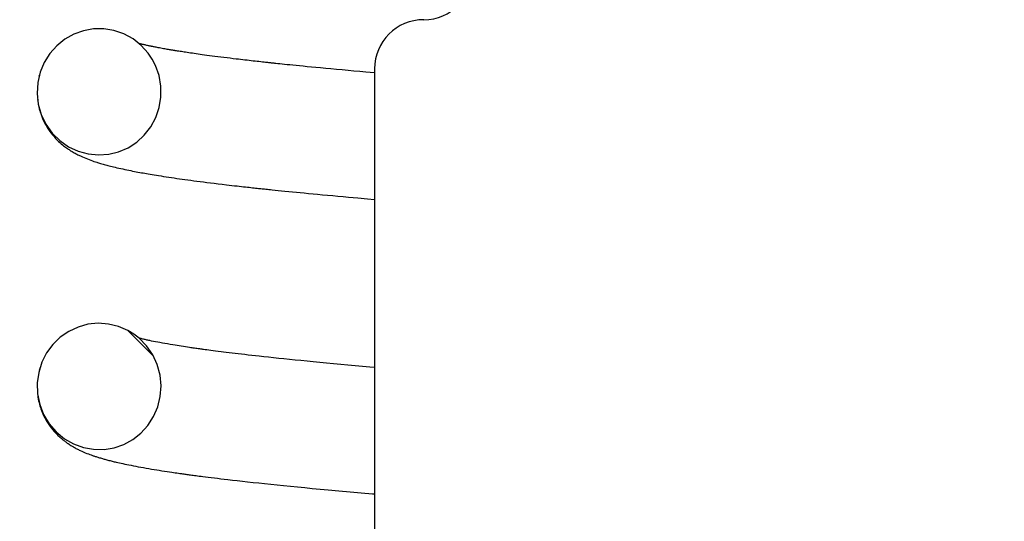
# Model space of a CAD drawing. Extents: x -285 to 5863, y 308 to 3178.
# Tile 253 of 256: x 1598.149 to 1598.774, y 972.996 to 973.314. Entities that reach past the tile are written whole.
import ezdxf

# ---------------------------------------------------------------- set-up
doc = ezdxf.new("R2010")
doc.units = 0
doc.header["$MEASUREMENT"] = 0
doc.header["$PDSIZE"] = 1
doc.layers.get('DEFPOINTS').update_dxf_attribs({"linetype": 'CONTINUOUS'})
doc.layers.add('DIM', color=3, linetype='CONTINUOUS')
doc.layers.add('SPILL-BUCKET', color=1, linetype='CONTINUOUS')
doc.styles.add('SIMPLEX', font='simplex')
doc.dimstyles.new('DIM64', dxfattribs={"dimscale": 64, "dimtxt": 0.09375, "dimasz": 0.09375, "dimexe": 0.0625, "dimexo": 0.0625, "dimgap": 0.046875, "dimtad": 1, "dimdec": 4, "dimzin": 3, "dimdsep": 46, "dimlunit": 4, "dimtxsty": 'SIMPLEX', "dimcen": 0, "dimclrd": 256, "dimclre": 256, "dimclrt": 256, "dimadec": 0, "dimazin": 0, "dimtfac": 1, "dimtdec": 4, "dimtmove": 0, "dimatfit": 3, "dimfxl": 1, "dimfrac": 2, "dimtolj": 1, "dimtzin": 0, "dimarcsym": 0})

# ---------------------------------------------------------------- blocks, each defined once
blk = doc.blocks.new('*D13')
at = {"layer": 'DEFPOINTS', "color": 0, "transparency": 16777216}
for p in [(1368.54722, 978.29596), (2031.77254, 978.01471), (1368.54722, 700.52328)]:
    blk.add_point(p, dxfattribs=at)
at = {"layer": 'DIM', "lineweight": -2, "transparency": 16777216}
for p, q in [((1368.54722, 974.29596), (1368.54722, 696.52328)), ((2031.77254, 974.01471), (2031.77254, 696.52328)), ((2025.77254, 700.52328), (1374.54722, 700.52328))]:
    blk.add_line(p, q, dxfattribs=at)
at = {"layer": 'DIM', "transparency": 16777216}
for points in [[(1374.54722, 701.52328), (1374.54722, 699.52328), (1368.54722, 700.52328)], [(2025.77254, 701.52328), (2025.77254, 699.52328), (2031.77254, 700.52328)]]:
    blk.add_solid(points, dxfattribs=at)
at = {"layer": 'DIM', "transparency": 16777216, "insert": (1700.15988, 708.09471), "char_height": 6, "attachment_point": 5, "style": 'SIMPLEX'}
blk.add_mtext('\\A1;55\'-3 1/4" (F.V. TANK SLAB)', dxfattribs=at)

msp = doc.modelspace()

# ---------------------------------------------------------------- linework, layer by layer
at = {"layer": 'SPILL-BUCKET', "color": 7, "linetype": 'Continuous'}
for p, q in [((1598.18907, 973.30686), (1598.18294, 973.30466)), ((1598.19547, 973.30802), (1598.18907, 973.30686)), ((1598.20204, 973.30808), (1598.19547, 973.30802)), ((1598.20852, 973.30703), (1598.20204, 973.30808)), ((1598.2148, 973.30486), (1598.20852, 973.30703)), ((1598.17725, 973.30144), (1598.17216, 973.29734)), ((1598.18294, 973.30466), (1598.17725, 973.30144)), ((1598.22063, 973.30166), (1598.2148, 973.30486)), ((1598.22582, 973.29752), (1598.22063, 973.30166)), ((1598.17216, 973.29734), (1598.16778, 973.29238)), ((1598.22484, 973.29866), (1598.22436, 973.29879)), ((1598.22528, 973.29855), (1598.22484, 973.29866)), ((1598.22573, 973.29844), (1598.22528, 973.29855)), ((1598.22619, 973.29833), (1598.22573, 973.29844)), ((1598.23026, 973.29257), (1598.22582, 973.29752)), ((1598.22667, 973.29821), (1598.22619, 973.29833)), ((1598.22717, 973.29809), (1598.22667, 973.29821)), ((1598.22768, 973.29797), (1598.22717, 973.29809)), ((1598.2282, 973.29785), (1598.22768, 973.29797)), ((1598.22875, 973.29773), (1598.2282, 973.29785)), ((1598.2293, 973.29761), (1598.22875, 973.29773)), ((1598.22986, 973.29748), (1598.2293, 973.29761)), ((1598.23038, 973.29737), (1598.22986, 973.29748)), ((1598.2309, 973.29726), (1598.23038, 973.29737)), ((1598.23129, 973.29718), (1598.2309, 973.29726)), ((1598.23168, 973.2971), (1598.23129, 973.29718)), ((1598.23202, 973.29702), (1598.23168, 973.2971)), ((1598.23237, 973.29695), (1598.23202, 973.29702)), ((1598.23276, 973.29687), (1598.23237, 973.29695)), ((1598.23316, 973.29679), (1598.23276, 973.29687)), ((1598.23363, 973.29669), (1598.23316, 973.29679)), ((1598.23411, 973.2966), (1598.23363, 973.29669)), ((1598.23466, 973.29649), (1598.23411, 973.2966)), ((1598.23522, 973.29638), (1598.23466, 973.29649)), ((1598.23591, 973.29625), (1598.23522, 973.29638)), ((1598.2366, 973.29612), (1598.23591, 973.29625)), ((1598.23739, 973.29597), (1598.2366, 973.29612)), ((1598.23819, 973.29582), (1598.23739, 973.29597)), ((1598.23906, 973.29566), (1598.23819, 973.29582)), ((1598.23994, 973.2955), (1598.23906, 973.29566)), ((1598.24075, 973.29536), (1598.23994, 973.2955)), ((1598.24156, 973.29521), (1598.24075, 973.29536)), ((1598.24229, 973.29509), (1598.24156, 973.29521)), ((1598.24302, 973.29496), (1598.24229, 973.29509)), ((1598.24365, 973.29485), (1598.24302, 973.29496)), ((1598.24429, 973.29474), (1598.24365, 973.29485)), ((1598.24483, 973.29465), (1598.24429, 973.29474)), ((1598.24538, 973.29456), (1598.24483, 973.29465)), ((1598.24582, 973.29449), (1598.24538, 973.29456)), ((1598.24626, 973.29441), (1598.24582, 973.29449)), ((1598.24664, 973.29435), (1598.24626, 973.29441)), ((1598.24703, 973.29429), (1598.24664, 973.29435)), ((1598.24744, 973.29422), (1598.24703, 973.29429)), ((1598.24785, 973.29415), (1598.24744, 973.29422)), ((1598.24829, 973.29408), (1598.24785, 973.29415)), ((1598.24873, 973.29401), (1598.24829, 973.29408)), ((1598.24921, 973.29394), (1598.24873, 973.29401)), ((1598.24968, 973.29386), (1598.24921, 973.29394)), ((1598.25046, 973.29374), (1598.24968, 973.29386)), ((1598.25126, 973.29362), (1598.25046, 973.29374)), ((1598.25212, 973.29348), (1598.25126, 973.29362)), ((1598.25299, 973.29335), (1598.25212, 973.29348)), ((1598.25393, 973.29321), (1598.25299, 973.29335)), ((1598.25488, 973.29306), (1598.25393, 973.29321)), ((1598.16778, 973.29238), (1598.16426, 973.28676)), ((1598.23275, 973.28886), (1598.23026, 973.29257)), ((1598.23481, 973.2849), (1598.23275, 973.28886)), ((1598.25595, 973.2929), (1598.25488, 973.29306)), ((1598.25702, 973.29275), (1598.25595, 973.2929)), ((1598.25824, 973.29256), (1598.25702, 973.29275)), ((1598.25947, 973.29239), (1598.25824, 973.29256)), ((1598.26067, 973.29222), (1598.25947, 973.29239)), ((1598.26189, 973.29204), (1598.26067, 973.29222)), ((1598.26323, 973.29186), (1598.26189, 973.29204)), ((1598.26458, 973.29167), (1598.26323, 973.29186)), ((1598.26605, 973.29147), (1598.26458, 973.29167)), ((1598.26754, 973.29127), (1598.26605, 973.29147)), ((1598.26916, 973.29105), (1598.26754, 973.29127)), ((1598.2708, 973.29083), (1598.26916, 973.29105)), ((1598.27258, 973.2906), (1598.2708, 973.29083)), ((1598.27438, 973.29037), (1598.27258, 973.2906)), ((1598.27631, 973.29013), (1598.27438, 973.29037)), ((1598.27827, 973.28988), (1598.27631, 973.29013)), ((1598.28024, 973.28963), (1598.27827, 973.28988)), ((1598.28223, 973.28939), (1598.28024, 973.28963)), ((1598.28414, 973.28916), (1598.28223, 973.28939)), ((1598.28608, 973.28892), (1598.28414, 973.28916)), ((1598.28748, 973.28876), (1598.28608, 973.28892)), ((1598.28889, 973.28859), (1598.28748, 973.28876)), ((1598.29026, 973.28843), (1598.28889, 973.28859)), ((1598.29163, 973.28827), (1598.29026, 973.28843)), ((1598.29296, 973.28812), (1598.29163, 973.28827)), ((1598.29429, 973.28797), (1598.29296, 973.28812)), ((1598.29558, 973.28782), (1598.29429, 973.28797)), ((1598.29688, 973.28767), (1598.29558, 973.28782)), ((1598.29812, 973.28753), (1598.29688, 973.28767)), ((1598.29937, 973.28739), (1598.29812, 973.28753)), ((1598.30049, 973.28727), (1598.29937, 973.28739)), ((1598.30162, 973.28714), (1598.30049, 973.28727)), ((1598.30267, 973.28703), (1598.30162, 973.28714)), ((1598.30372, 973.28691), (1598.30267, 973.28703)), ((1598.16426, 973.28676), (1598.16168, 973.28054)), ((1598.2371, 973.27842), (1598.23481, 973.2849)), ((1598.30457, 973.28682), (1598.30372, 973.28691)), ((1598.30543, 973.28673), (1598.30457, 973.28682)), ((1598.3061, 973.28666), (1598.30543, 973.28673)), ((1598.30677, 973.28658), (1598.3061, 973.28666)), ((1598.30736, 973.28652), (1598.30677, 973.28658)), ((1598.30795, 973.28646), (1598.30736, 973.28652)), ((1598.3085, 973.2864), (1598.30795, 973.28646)), ((1598.30906, 973.28634), (1598.3085, 973.2864)), ((1598.30958, 973.28628), (1598.30906, 973.28634)), ((1598.31011, 973.28623), (1598.30958, 973.28628)), ((1598.31066, 973.28617), (1598.31011, 973.28623)), ((1598.31122, 973.28611), (1598.31066, 973.28617)), ((1598.31247, 973.28598), (1598.31122, 973.28611)), ((1598.31374, 973.28584), (1598.31247, 973.28598)), ((1598.31522, 973.28569), (1598.31374, 973.28584)), ((1598.31671, 973.28554), (1598.31522, 973.28569)), ((1598.31842, 973.28536), (1598.31671, 973.28554)), ((1598.32015, 973.28518), (1598.31842, 973.28536)), ((1598.32211, 973.28498), (1598.32015, 973.28518)), ((1598.32408, 973.28479), (1598.32211, 973.28498)), ((1598.32628, 973.28456), (1598.32408, 973.28479)), ((1598.32851, 973.28434), (1598.32628, 973.28456)), ((1598.33113, 973.28408), (1598.32851, 973.28434)), ((1598.33378, 973.28383), (1598.33113, 973.28408)), ((1598.33671, 973.28354), (1598.33378, 973.28383)), ((1598.33967, 973.28326), (1598.33671, 973.28354)), ((1598.34292, 973.28295), (1598.33967, 973.28326)), ((1598.3462, 973.28264), (1598.34292, 973.28295)), ((1598.34978, 973.28231), (1598.3462, 973.28264)), ((1598.35338, 973.28198), (1598.34978, 973.28231)), ((1598.35708, 973.28164), (1598.35338, 973.28198)), ((1598.36081, 973.28131), (1598.35708, 973.28164)), ((1598.36456, 973.28097), (1598.36081, 973.28131)), ((1598.36834, 973.28064), (1598.36456, 973.28097)), ((1598.3739, 973.28267), (1598.3739, 971.7722)), ((1598.16168, 973.28054), (1598.16016, 973.27398)), ((1598.16107, 973.27839), (1598.16092, 973.27781)), ((1598.23827, 973.27165), (1598.2371, 973.27842)), ((1598.37385, 973.28015), (1598.36834, 973.28064)), ((1598.16016, 973.27398), (1598.15975, 973.26715)), ((1598.23829, 973.26484), (1598.23827, 973.27165)), ((1598.15975, 973.26715), (1598.16048, 973.26035)), ((1598.16001, 973.26333), (1598.16015, 973.26216)), ((1598.16015, 973.26216), (1598.16042, 973.26045)), ((1598.23718, 973.25811), (1598.23829, 973.26484)), ((1598.16042, 973.26045), (1598.16076, 973.25876)), ((1598.16048, 973.26035), (1598.16236, 973.25375)), ((1598.16076, 973.25876), (1598.16109, 973.25737)), ((1598.16109, 973.25737), (1598.16147, 973.25602)), ((1598.16147, 973.25602), (1598.16173, 973.25516)), ((1598.235, 973.25178), (1598.23718, 973.25811)), ((1598.16173, 973.25516), (1598.16201, 973.25432)), ((1598.16201, 973.25432), (1598.16223, 973.25366)), ((1598.16223, 973.25366), (1598.16247, 973.25302)), ((1598.16236, 973.25375), (1598.16532, 973.24755)), ((1598.16247, 973.25302), (1598.1627, 973.25243)), ((1598.1627, 973.25243), (1598.16292, 973.25187)), ((1598.16292, 973.25187), (1598.16318, 973.25125)), ((1598.16318, 973.25125), (1598.16344, 973.25065)), ((1598.16344, 973.25065), (1598.16373, 973.25001)), ((1598.16373, 973.25001), (1598.16403, 973.2494)), ((1598.23181, 973.24589), (1598.235, 973.25178)), ((1598.16403, 973.2494), (1598.16471, 973.24805)), ((1598.16471, 973.24805), (1598.16542, 973.24677)), ((1598.16532, 973.24755), (1598.16927, 973.24198)), ((1598.16542, 973.24677), (1598.16618, 973.24549)), ((1598.16618, 973.24549), (1598.16698, 973.24424)), ((1598.16698, 973.24424), (1598.16781, 973.24305)), ((1598.22776, 973.2407), (1598.23181, 973.24589)), ((1598.16781, 973.24305), (1598.16867, 973.2419)), ((1598.16867, 973.2419), (1598.16957, 973.24076)), ((1598.16927, 973.24198), (1598.1741, 973.23716)), ((1598.16957, 973.24076), (1598.17049, 973.23968)), ((1598.17049, 973.23968), (1598.17149, 973.23858)), ((1598.17149, 973.23858), (1598.17248, 973.23755)), ((1598.17248, 973.23755), (1598.17336, 973.2367)), ((1598.1741, 973.23716), (1598.17961, 973.2333)), ((1598.22292, 973.23624), (1598.22776, 973.2407)), ((1598.17336, 973.2367), (1598.17423, 973.23589)), ((1598.17423, 973.23589), (1598.17504, 973.23518)), ((1598.17504, 973.23518), (1598.17585, 973.2345)), ((1598.17585, 973.2345), (1598.17653, 973.23395)), ((1598.17653, 973.23395), (1598.1772, 973.23343)), ((1598.1772, 973.23343), (1598.17779, 973.23299)), ((1598.17779, 973.23299), (1598.17838, 973.23256)), ((1598.17838, 973.23256), (1598.17893, 973.23217)), ((1598.17893, 973.23217), (1598.17948, 973.2318)), ((1598.17948, 973.2318), (1598.18002, 973.23143)), ((1598.17961, 973.2333), (1598.18569, 973.23044)), ((1598.18002, 973.23143), (1598.18056, 973.23109)), ((1598.18056, 973.23109), (1598.18102, 973.23079)), ((1598.18102, 973.23079), (1598.18148, 973.23051)), ((1598.21148, 973.23009), (1598.21745, 973.23269)), ((1598.21745, 973.23269), (1598.22292, 973.23624)), ((1598.18148, 973.23051), (1598.18203, 973.23018)), ((1598.18203, 973.23018), (1598.18258, 973.22986)), ((1598.18258, 973.22986), (1598.18319, 973.2295)), ((1598.18319, 973.2295), (1598.18381, 973.22916)), ((1598.18381, 973.22916), (1598.18442, 973.22883)), ((1598.18442, 973.22883), (1598.18502, 973.22852)), ((1598.18502, 973.22852), (1598.18559, 973.22822)), ((1598.18559, 973.22822), (1598.18616, 973.22794)), ((1598.18569, 973.23044), (1598.19206, 973.2287)), ((1598.18616, 973.22794), (1598.18671, 973.22767)), ((1598.18671, 973.22767), (1598.18725, 973.22742)), ((1598.18725, 973.22742), (1598.18843, 973.22687)), ((1598.18843, 973.22687), (1598.18958, 973.22637)), ((1598.18958, 973.22637), (1598.19061, 973.22594)), ((1598.19061, 973.22594), (1598.19163, 973.22553)), ((1598.19163, 973.22553), (1598.19274, 973.22511)), ((1598.19206, 973.2287), (1598.19863, 973.22805)), ((1598.19274, 973.22511), (1598.19385, 973.2247)), ((1598.19385, 973.2247), (1598.19484, 973.22435)), ((1598.19863, 973.22805), (1598.20514, 973.22853)), ((1598.20514, 973.22853), (1598.21148, 973.23009)), ((1598.19484, 973.22435), (1598.19582, 973.22401)), ((1598.19582, 973.22401), (1598.19671, 973.22372)), ((1598.19671, 973.22372), (1598.19759, 973.22343)), ((1598.19759, 973.22343), (1598.19813, 973.22326)), ((1598.19813, 973.22326), (1598.19867, 973.22309)), ((1598.19867, 973.22309), (1598.19933, 973.22289)), ((1598.19933, 973.22289), (1598.2, 973.22269)), ((1598.2, 973.22269), (1598.20079, 973.22246)), ((1598.20079, 973.22246), (1598.20159, 973.22223)), ((1598.20159, 973.22223), (1598.20237, 973.22201)), ((1598.20237, 973.22201), (1598.20315, 973.22179)), ((1598.20315, 973.22179), (1598.20387, 973.2216)), ((1598.20387, 973.2216), (1598.20459, 973.22141)), ((1598.20459, 973.22141), (1598.20546, 973.22118)), ((1598.20546, 973.22118), (1598.20634, 973.22096)), ((1598.20634, 973.22096), (1598.20729, 973.22072)), ((1598.20729, 973.22072), (1598.20825, 973.22049)), ((1598.20825, 973.22049), (1598.20929, 973.22024)), ((1598.20929, 973.22024), (1598.21034, 973.21999)), ((1598.21034, 973.21999), (1598.21155, 973.21972)), ((1598.21155, 973.21972), (1598.21277, 973.21944)), ((1598.21277, 973.21944), (1598.21406, 973.21916)), ((1598.21406, 973.21916), (1598.21536, 973.21888)), ((1598.21536, 973.21888), (1598.21663, 973.21862)), ((1598.21663, 973.21862), (1598.21792, 973.21836)), ((1598.21792, 973.21836), (1598.21913, 973.21811)), ((1598.21913, 973.21811), (1598.22035, 973.21787)), ((1598.22035, 973.21787), (1598.2215, 973.21765)), ((1598.2215, 973.21765), (1598.22266, 973.21743)), ((1598.22266, 973.21743), (1598.22375, 973.21723)), ((1598.22375, 973.21723), (1598.22486, 973.21702)), ((1598.22486, 973.21702), (1598.22594, 973.21682)), ((1598.22594, 973.21682), (1598.22703, 973.21663)), ((1598.22703, 973.21663), (1598.22808, 973.21645)), ((1598.22808, 973.21645), (1598.22915, 973.21626)), ((1598.22915, 973.21626), (1598.23027, 973.21607)), ((1598.23027, 973.21607), (1598.2314, 973.21587)), ((1598.2314, 973.21587), (1598.23268, 973.21566)), ((1598.23268, 973.21566), (1598.23397, 973.21544)), ((1598.23397, 973.21544), (1598.23539, 973.21521)), ((1598.23539, 973.21521), (1598.23683, 973.21498)), ((1598.23683, 973.21498), (1598.23841, 973.21473)), ((1598.23841, 973.21473), (1598.24001, 973.21448)), ((1598.24001, 973.21448), (1598.2417, 973.21422)), ((1598.2417, 973.21422), (1598.24342, 973.21396)), ((1598.24342, 973.21396), (1598.2451, 973.21371)), ((1598.2451, 973.21371), (1598.24681, 973.21346)), ((1598.24681, 973.21346), (1598.24849, 973.21322)), ((1598.24849, 973.21322), (1598.25018, 973.21298)), ((1598.25018, 973.21298), (1598.25184, 973.21274)), ((1598.25184, 973.21274), (1598.25351, 973.21251)), ((1598.25351, 973.21251), (1598.25541, 973.21225)), ((1598.25541, 973.21225), (1598.25734, 973.21199)), ((1598.25734, 973.21199), (1598.25924, 973.21173)), ((1598.25924, 973.21173), (1598.26117, 973.21148)), ((1598.26117, 973.21148), (1598.26322, 973.21122)), ((1598.26322, 973.21122), (1598.26529, 973.21095)), ((1598.26529, 973.21095), (1598.26752, 973.21067)), ((1598.26752, 973.21067), (1598.26978, 973.21038)), ((1598.26978, 973.21038), (1598.27219, 973.21009)), ((1598.27219, 973.21009), (1598.27463, 973.20979)), ((1598.27463, 973.20979), (1598.27723, 973.20948)), ((1598.27723, 973.20948), (1598.27987, 973.20917)), ((1598.27987, 973.20917), (1598.28162, 973.20896)), ((1598.28162, 973.20896), (1598.28339, 973.20876)), ((1598.28339, 973.20876), (1598.285, 973.20857)), ((1598.285, 973.20857), (1598.28661, 973.20839)), ((1598.28661, 973.20839), (1598.28806, 973.20822)), ((1598.28806, 973.20822), (1598.28951, 973.20806)), ((1598.28951, 973.20806), (1598.29078, 973.20792)), ((1598.29078, 973.20792), (1598.29206, 973.20778)), ((1598.29206, 973.20778), (1598.29317, 973.20765)), ((1598.29317, 973.20765), (1598.29429, 973.20753)), ((1598.29429, 973.20753), (1598.29534, 973.20742)), ((1598.29534, 973.20742), (1598.2964, 973.2073)), ((1598.2964, 973.2073), (1598.2974, 973.20719)), ((1598.2974, 973.20719), (1598.29842, 973.20708)), ((1598.29842, 973.20708), (1598.29933, 973.20699)), ((1598.29933, 973.20699), (1598.30025, 973.20689)), ((1598.30025, 973.20689), (1598.30099, 973.20681)), ((1598.30099, 973.20681), (1598.30173, 973.20673)), ((1598.30173, 973.20673), (1598.30249, 973.20665)), ((1598.30249, 973.20665), (1598.30325, 973.20657)), ((1598.30325, 973.20657), (1598.3041, 973.20648)), ((1598.3041, 973.20648), (1598.30496, 973.20639)), ((1598.30496, 973.20639), (1598.30591, 973.20629)), ((1598.30591, 973.20629), (1598.30687, 973.20619)), ((1598.30687, 973.20619), (1598.30792, 973.20608)), ((1598.30792, 973.20608), (1598.30898, 973.20597)), ((1598.30898, 973.20597), (1598.31085, 973.20578)), ((1598.31085, 973.20578), (1598.31273, 973.20559)), ((1598.31273, 973.20559), (1598.31486, 973.20537)), ((1598.31486, 973.20537), (1598.31701, 973.20515)), ((1598.31701, 973.20515), (1598.31942, 973.20491)), ((1598.31942, 973.20491), (1598.32185, 973.20467)), ((1598.32185, 973.20467), (1598.32425, 973.20444)), ((1598.32425, 973.20444), (1598.32666, 973.2042)), ((1598.32666, 973.2042), (1598.3293, 973.20395)), ((1598.3293, 973.20395), (1598.33196, 973.20369)), ((1598.33196, 973.20369), (1598.33484, 973.20342)), ((1598.33484, 973.20342), (1598.33775, 973.20315)), ((1598.33775, 973.20315), (1598.34088, 973.20285)), ((1598.34088, 973.20285), (1598.34405, 973.20256)), ((1598.34405, 973.20256), (1598.34733, 973.20226)), ((1598.34733, 973.20226), (1598.35064, 973.20196)), ((1598.35064, 973.20196), (1598.35397, 973.20166)), ((1598.35397, 973.20166), (1598.35731, 973.20136)), ((1598.35731, 973.20136), (1598.36332, 973.20083)), ((1598.36332, 973.20083), (1598.36941, 973.2003)), ((1598.36941, 973.2003), (1598.37387, 973.19991)), ((1598.1857, 973.11886), (1598.1798, 973.11611)), ((1598.19198, 973.1206), (1598.1857, 973.11886)), ((1598.19848, 973.12125), (1598.19198, 973.1206)), ((1598.20499, 973.1208), (1598.19848, 973.12125)), ((1598.21134, 973.11926), (1598.20499, 973.1208)), ((1598.21734, 973.11669), (1598.21134, 973.11926)), ((1598.17441, 973.11238), (1598.1697, 973.10783)), ((1598.1798, 973.11611), (1598.17441, 973.11238)), ((1598.2171, 973.11679), (1598.23357, 973.10032)), ((1598.22104, 973.11444), (1598.21734, 973.11669)), ((1598.22448, 973.1118), (1598.22104, 973.11444)), ((1598.1697, 973.10783), (1598.16576, 973.10247)), ((1598.22505, 973.11168), (1598.22444, 973.11183)), ((1598.22925, 973.10691), (1598.22448, 973.1118)), ((1598.2254, 973.11159), (1598.22505, 973.11168)), ((1598.22577, 973.1115), (1598.2254, 973.11159)), ((1598.22628, 973.11137), (1598.22577, 973.1115)), ((1598.22682, 973.11124), (1598.22628, 973.11137)), ((1598.22731, 973.11112), (1598.22682, 973.11124)), ((1598.22782, 973.11101), (1598.22731, 973.11112)), ((1598.22834, 973.11089), (1598.22782, 973.11101)), ((1598.22887, 973.11077), (1598.22834, 973.11089)), ((1598.22944, 973.11064), (1598.22887, 973.11077)), ((1598.23312, 973.10129), (1598.22925, 973.10691)), ((1598.23002, 973.11051), (1598.22944, 973.11064)), ((1598.23066, 973.11037), (1598.23002, 973.11051)), ((1598.2313, 973.11024), (1598.23066, 973.11037)), ((1598.23242, 973.11001), (1598.2313, 973.11024)), ((1598.23359, 973.10977), (1598.23242, 973.11001)), ((1598.23489, 973.10951), (1598.23359, 973.10977)), ((1598.23624, 973.10925), (1598.23489, 973.10951)), ((1598.23771, 973.10897), (1598.23624, 973.10925)), ((1598.23924, 973.10869), (1598.23771, 973.10897)), ((1598.24084, 973.10841), (1598.23924, 973.10869)), ((1598.24248, 973.10812), (1598.24084, 973.10841)), ((1598.2442, 973.10782), (1598.24248, 973.10812)), ((1598.24596, 973.10753), (1598.2442, 973.10782)), ((1598.24724, 973.10732), (1598.24596, 973.10753)), ((1598.24854, 973.10711), (1598.24724, 973.10732)), ((1598.24987, 973.1069), (1598.24854, 973.10711)), ((1598.25123, 973.10668), (1598.24987, 973.1069)), ((1598.25253, 973.10648), (1598.25123, 973.10668)), ((1598.25386, 973.10628), (1598.25253, 973.10648)), ((1598.25509, 973.1061), (1598.25386, 973.10628)), ((1598.25634, 973.10591), (1598.25509, 973.1061)), ((1598.25719, 973.10578), (1598.25634, 973.10591)), ((1598.25805, 973.10566), (1598.25719, 973.10578)), ((1598.16576, 973.10247), (1598.16274, 973.09654)), ((1598.236, 973.09504), (1598.23312, 973.10129)), ((1598.25886, 973.10554), (1598.25805, 973.10566)), ((1598.25967, 973.10543), (1598.25886, 973.10554)), ((1598.26043, 973.10532), (1598.25967, 973.10543)), ((1598.26119, 973.10521), (1598.26043, 973.10532)), ((1598.26185, 973.10512), (1598.26119, 973.10521)), ((1598.26252, 973.10502), (1598.26185, 973.10512)), ((1598.26306, 973.10495), (1598.26252, 973.10502)), ((1598.26361, 973.10487), (1598.26306, 973.10495)), ((1598.26403, 973.10481), (1598.26361, 973.10487)), ((1598.26446, 973.10475), (1598.26403, 973.10481)), ((1598.26484, 973.1047), (1598.26446, 973.10475)), ((1598.26522, 973.10465), (1598.26484, 973.1047)), ((1598.26628, 973.1045), (1598.26522, 973.10465)), ((1598.26736, 973.10436), (1598.26628, 973.1045)), ((1598.26864, 973.10418), (1598.26736, 973.10436)), ((1598.26994, 973.10401), (1598.26864, 973.10418)), ((1598.27144, 973.10382), (1598.26994, 973.10401)), ((1598.27296, 973.10362), (1598.27144, 973.10382)), ((1598.27469, 973.1034), (1598.27296, 973.10362)), ((1598.27645, 973.10317), (1598.27469, 973.1034)), ((1598.27812, 973.10296), (1598.27645, 973.10317)), ((1598.27981, 973.10275), (1598.27812, 973.10296)), ((1598.28163, 973.10253), (1598.27981, 973.10275)), ((1598.28347, 973.1023), (1598.28163, 973.10253)), ((1598.28541, 973.10207), (1598.28347, 973.1023)), ((1598.28738, 973.10184), (1598.28541, 973.10207)), ((1598.28945, 973.10159), (1598.28738, 973.10184)), ((1598.29155, 973.10135), (1598.28945, 973.10159)), ((1598.29376, 973.10109), (1598.29155, 973.10135)), ((1598.29599, 973.10084), (1598.29376, 973.10109)), ((1598.29834, 973.10057), (1598.29599, 973.10084)), ((1598.30071, 973.10031), (1598.29834, 973.10057)), ((1598.30366, 973.09999), (1598.30071, 973.10031)), ((1598.30666, 973.09966), (1598.30366, 973.09999)), ((1598.30982, 973.09932), (1598.30666, 973.09966)), ((1598.16274, 973.09654), (1598.16072, 973.09007)), ((1598.23778, 973.0884), (1598.236, 973.09504)), ((1598.31303, 973.09898), (1598.30982, 973.09932)), ((1598.31641, 973.09863), (1598.31303, 973.09898)), ((1598.31984, 973.09828), (1598.31641, 973.09863)), ((1598.32345, 973.09791), (1598.31984, 973.09828)), ((1598.32712, 973.09755), (1598.32345, 973.09791)), ((1598.33104, 973.09716), (1598.32712, 973.09755)), ((1598.33502, 973.09677), (1598.33104, 973.09716)), ((1598.33921, 973.09637), (1598.33502, 973.09677)), ((1598.34345, 973.09597), (1598.33921, 973.09637)), ((1598.34789, 973.09555), (1598.34345, 973.09597)), ((1598.35239, 973.09513), (1598.34789, 973.09555)), ((1598.35697, 973.09472), (1598.35239, 973.09513)), ((1598.3616, 973.0943), (1598.35697, 973.09472)), ((1598.36625, 973.09388), (1598.3616, 973.0943)), ((1598.37096, 973.09347), (1598.36625, 973.09388)), ((1598.37387, 973.09322), (1598.37096, 973.09347)), ((1598.16072, 973.09007), (1598.1598, 973.08337)), ((1598.16122, 973.09197), (1598.1611, 973.09153)), ((1598.16137, 973.09256), (1598.16122, 973.09197)), ((1598.16151, 973.09306), (1598.16137, 973.09256)), ((1598.23842, 973.08159), (1598.23778, 973.0884)), ((1598.1598, 973.08337), (1598.16001, 973.07652)), ((1598.23792, 973.07477), (1598.23842, 973.08159)), ((1598.16, 973.07643), (1598.1601, 973.07558)), ((1598.16001, 973.07652), (1598.16136, 973.06981)), ((1598.1601, 973.07558), (1598.16028, 973.07436)), ((1598.23631, 973.06824), (1598.23792, 973.07477)), ((1598.16028, 973.07436), (1598.16049, 973.07314)), ((1598.16049, 973.07314), (1598.16071, 973.07208)), ((1598.16071, 973.07208), (1598.16095, 973.07103)), ((1598.16095, 973.07103), (1598.16123, 973.06993)), ((1598.16123, 973.06993), (1598.16154, 973.06885)), ((1598.16136, 973.06981), (1598.16383, 973.0634)), ((1598.16154, 973.06885), (1598.16185, 973.06785)), ((1598.23365, 973.06205), (1598.23631, 973.06824)), ((1598.16185, 973.06785), (1598.16218, 973.06688)), ((1598.16218, 973.06688), (1598.16256, 973.06586)), ((1598.16256, 973.06586), (1598.16294, 973.06488)), ((1598.16294, 973.06488), (1598.16339, 973.06384)), ((1598.16339, 973.06384), (1598.16384, 973.06285)), ((1598.16383, 973.0634), (1598.16735, 973.0575)), ((1598.16384, 973.06285), (1598.16465, 973.06123)), ((1598.23006, 973.0565), (1598.23365, 973.06205)), ((1598.16465, 973.06123), (1598.16551, 973.05968)), ((1598.16551, 973.05968), (1598.16635, 973.05829)), ((1598.16635, 973.05829), (1598.16723, 973.05694)), ((1598.16723, 973.05694), (1598.16807, 973.05576)), ((1598.16735, 973.0575), (1598.17178, 973.05234)), ((1598.16807, 973.05576), (1598.16893, 973.05463)), ((1598.22562, 973.0516), (1598.23006, 973.0565)), ((1598.16893, 973.05463), (1598.16974, 973.05362)), ((1598.16974, 973.05362), (1598.17057, 973.05266)), ((1598.17057, 973.05266), (1598.17146, 973.05167)), ((1598.17146, 973.05167), (1598.17236, 973.05074)), ((1598.17178, 973.05234), (1598.17702, 973.04801)), ((1598.17236, 973.05074), (1598.17297, 973.05014)), ((1598.17297, 973.05014), (1598.17357, 973.04956)), ((1598.17357, 973.04956), (1598.17416, 973.04902)), ((1598.22049, 973.04757), (1598.22562, 973.0516)), ((1598.17416, 973.04902), (1598.17476, 973.04849)), ((1598.17476, 973.04849), (1598.17524, 973.04808)), ((1598.17524, 973.04808), (1598.17572, 973.04768)), ((1598.17572, 973.04768), (1598.17608, 973.04738)), ((1598.17608, 973.04738), (1598.17644, 973.04709)), ((1598.17644, 973.04709), (1598.17675, 973.04685)), ((1598.17675, 973.04685), (1598.17706, 973.04661)), ((1598.17702, 973.04801), (1598.18283, 973.0447)), ((1598.17706, 973.04661), (1598.17746, 973.0463)), ((1598.17746, 973.0463), (1598.17786, 973.046)), ((1598.17786, 973.046), (1598.17836, 973.04564)), ((1598.17836, 973.04564), (1598.17887, 973.04528)), ((1598.17887, 973.04528), (1598.17946, 973.04488)), ((1598.17946, 973.04488), (1598.18005, 973.04449)), ((1598.18005, 973.04449), (1598.18059, 973.04413)), ((1598.18059, 973.04413), (1598.18113, 973.04379)), ((1598.18113, 973.04379), (1598.18159, 973.04351)), ((1598.18159, 973.04351), (1598.18204, 973.04323)), ((1598.18283, 973.0447), (1598.18912, 973.04242)), ((1598.2086, 973.04231), (1598.21476, 973.04444)), ((1598.21476, 973.04444), (1598.22049, 973.04757)), ((1598.18204, 973.04323), (1598.18245, 973.043)), ((1598.18245, 973.043), (1598.18285, 973.04276)), ((1598.18285, 973.04276), (1598.18337, 973.04247)), ((1598.18337, 973.04247), (1598.18389, 973.04218)), ((1598.18389, 973.04218), (1598.18439, 973.04191)), ((1598.18439, 973.04191), (1598.18487, 973.04166)), ((1598.18487, 973.04166), (1598.18539, 973.04139)), ((1598.18539, 973.04139), (1598.18591, 973.04113)), ((1598.18591, 973.04113), (1598.1865, 973.04084)), ((1598.1865, 973.04084), (1598.18708, 973.04056)), ((1598.18708, 973.04056), (1598.1882, 973.04004)), ((1598.1882, 973.04004), (1598.18932, 973.03955)), ((1598.18912, 973.04242), (1598.1956, 973.04128)), ((1598.18932, 973.03955), (1598.19032, 973.03913)), ((1598.19032, 973.03913), (1598.19132, 973.03872)), ((1598.19132, 973.03872), (1598.19225, 973.03836)), ((1598.19225, 973.03836), (1598.19318, 973.03801)), ((1598.19318, 973.03801), (1598.19405, 973.03769)), ((1598.19405, 973.03769), (1598.19492, 973.03739)), ((1598.19492, 973.03739), (1598.19533, 973.03724)), ((1598.19533, 973.03724), (1598.19574, 973.0371)), ((1598.1956, 973.04128), (1598.20218, 973.04124)), ((1598.19574, 973.0371), (1598.19619, 973.03695)), ((1598.20218, 973.04124), (1598.2086, 973.04231)), ((1598.19619, 973.03695), (1598.19665, 973.0368)), ((1598.19665, 973.0368), (1598.19716, 973.03664)), ((1598.19716, 973.03664), (1598.19766, 973.03647)), ((1598.19766, 973.03647), (1598.19821, 973.0363)), ((1598.19821, 973.0363), (1598.19877, 973.03613)), ((1598.19877, 973.03613), (1598.19934, 973.03595)), ((1598.19934, 973.03595), (1598.1999, 973.03578)), ((1598.1999, 973.03578), (1598.20054, 973.03559)), ((1598.20054, 973.03559), (1598.20119, 973.03541)), ((1598.20119, 973.03541), (1598.20172, 973.03526)), ((1598.20172, 973.03526), (1598.20225, 973.03511)), ((1598.20225, 973.03511), (1598.2028, 973.03496)), ((1598.2028, 973.03496), (1598.20335, 973.03481)), ((1598.20335, 973.03481), (1598.20399, 973.03463)), ((1598.20399, 973.03463), (1598.20464, 973.03446)), ((1598.20464, 973.03446), (1598.20534, 973.03428)), ((1598.20534, 973.03428), (1598.20605, 973.0341)), ((1598.20605, 973.0341), (1598.20673, 973.03393)), ((1598.20673, 973.03393), (1598.20742, 973.03376)), ((1598.20742, 973.03376), (1598.20806, 973.0336)), ((1598.20806, 973.0336), (1598.2087, 973.03345)), ((1598.2087, 973.03345), (1598.2093, 973.0333)), ((1598.2093, 973.0333), (1598.20989, 973.03316)), ((1598.20989, 973.03316), (1598.21094, 973.03292)), ((1598.21094, 973.03292), (1598.212, 973.03268)), ((1598.212, 973.03268), (1598.21311, 973.03244)), ((1598.21311, 973.03244), (1598.21423, 973.03219)), ((1598.21423, 973.03219), (1598.21543, 973.03193)), ((1598.21543, 973.03193), (1598.21666, 973.03168)), ((1598.21666, 973.03168), (1598.21799, 973.03141)), ((1598.21799, 973.03141), (1598.21934, 973.03114)), ((1598.21934, 973.03114), (1598.22082, 973.03085)), ((1598.22082, 973.03085), (1598.22231, 973.03056)), ((1598.22231, 973.03056), (1598.22391, 973.03026)), ((1598.22391, 973.03026), (1598.22552, 973.02997)), ((1598.22552, 973.02997), (1598.22719, 973.02967)), ((1598.22719, 973.02967), (1598.22889, 973.02937)), ((1598.22889, 973.02937), (1598.23063, 973.02907)), ((1598.23063, 973.02907), (1598.2324, 973.02877)), ((1598.2324, 973.02877), (1598.234, 973.0285)), ((1598.234, 973.0285), (1598.23562, 973.02824)), ((1598.23562, 973.02824), (1598.23728, 973.02798)), ((1598.23728, 973.02798), (1598.23896, 973.02771)), ((1598.23896, 973.02771), (1598.24057, 973.02746)), ((1598.24057, 973.02746), (1598.2422, 973.02721)), ((1598.2422, 973.02721), (1598.24371, 973.02699)), ((1598.24371, 973.02699), (1598.24523, 973.02676)), ((1598.24523, 973.02676), (1598.24633, 973.0266)), ((1598.24633, 973.0266), (1598.24744, 973.02644)), ((1598.24744, 973.02644), (1598.24847, 973.02629)), ((1598.24847, 973.02629), (1598.2495, 973.02614)), ((1598.2495, 973.02614), (1598.2504, 973.02601)), ((1598.2504, 973.02601), (1598.25131, 973.02588)), ((1598.25131, 973.02588), (1598.25204, 973.02578)), ((1598.25204, 973.02578), (1598.25277, 973.02568)), ((1598.25277, 973.02568), (1598.25346, 973.02559)), ((1598.25346, 973.02559), (1598.25415, 973.02549)), ((1598.25415, 973.02549), (1598.25482, 973.0254)), ((1598.25482, 973.0254), (1598.25549, 973.02531)), ((1598.25549, 973.02531), (1598.25625, 973.0252)), ((1598.25625, 973.0252), (1598.25701, 973.0251)), ((1598.25701, 973.0251), (1598.25786, 973.02499)), ((1598.25786, 973.02499), (1598.25871, 973.02487)), ((1598.25871, 973.02487), (1598.25965, 973.02475)), ((1598.25965, 973.02475), (1598.26059, 973.02462)), ((1598.26059, 973.02462), (1598.26162, 973.02449)), ((1598.26162, 973.02449), (1598.26266, 973.02435)), ((1598.26266, 973.02435), (1598.26379, 973.02421)), ((1598.26379, 973.02421), (1598.26493, 973.02406)), ((1598.26493, 973.02406), (1598.26665, 973.02384)), ((1598.26665, 973.02384), (1598.26838, 973.02363)), ((1598.26838, 973.02363), (1598.27029, 973.02339)), ((1598.27029, 973.02339), (1598.27221, 973.02315)), ((1598.27221, 973.02315), (1598.27425, 973.0229)), ((1598.27425, 973.0229), (1598.27631, 973.02265)), ((1598.27631, 973.02265), (1598.27848, 973.02239)), ((1598.27848, 973.02239), (1598.28068, 973.02214)), ((1598.28068, 973.02214), (1598.28368, 973.02179)), ((1598.28368, 973.02179), (1598.28674, 973.02144)), ((1598.28674, 973.02144), (1598.28999, 973.02107)), ((1598.28999, 973.02107), (1598.29329, 973.02071)), ((1598.29329, 973.02071), (1598.2968, 973.02032)), ((1598.2968, 973.02032), (1598.30036, 973.01994)), ((1598.30036, 973.01994), (1598.30413, 973.01954)), ((1598.30413, 973.01954), (1598.30797, 973.01914)), ((1598.30797, 973.01914), (1598.31203, 973.01872)), ((1598.31203, 973.01872), (1598.31616, 973.01831)), ((1598.31616, 973.01831), (1598.32052, 973.01787)), ((1598.32052, 973.01787), (1598.32494, 973.01743)), ((1598.32494, 973.01743), (1598.32962, 973.01698)), ((1598.32962, 973.01698), (1598.33435, 973.01653)), ((1598.33435, 973.01653), (1598.33935, 973.01606)), ((1598.33935, 973.01606), (1598.3444, 973.01559)), ((1598.3444, 973.01559), (1598.3513, 973.01496)), ((1598.3513, 973.01496), (1598.35832, 973.01433)), ((1598.35832, 973.01433), (1598.36537, 973.01371)), ((1598.36537, 973.01371), (1598.37253, 973.01309)), ((1598.37253, 973.01309), (1598.37389, 973.01297))]:
    msp.add_line(p, q, dxfattribs=at)
for centre, start, end in [((1598.40512, 973.34512), 270, 0), ((1598.40512, 973.28267), 90, 180)]:
    msp.add_arc(centre, 0.03123, start, end, dxfattribs=at)

# ---------------------------------------------------------------- dimensions: what is measured, and where the dimension line sits
at = {"layer": 'DIM'}
dim = msp.add_linear_dim(base=(1368.54722, 700.52328), p1=(2031.77254, 978.01471), p2=(1368.54722, 978.29596), angle=180, text='<> (F.V. TANK SLAB)', dimstyle='DIM64', dxfattribs=at)
dim.commit()
dim.dimension.update_dxf_attribs({"geometry": '*D13', "text_midpoint": (1700.15988, 708.09471)})

doc.saveas('drawing.dxf')
